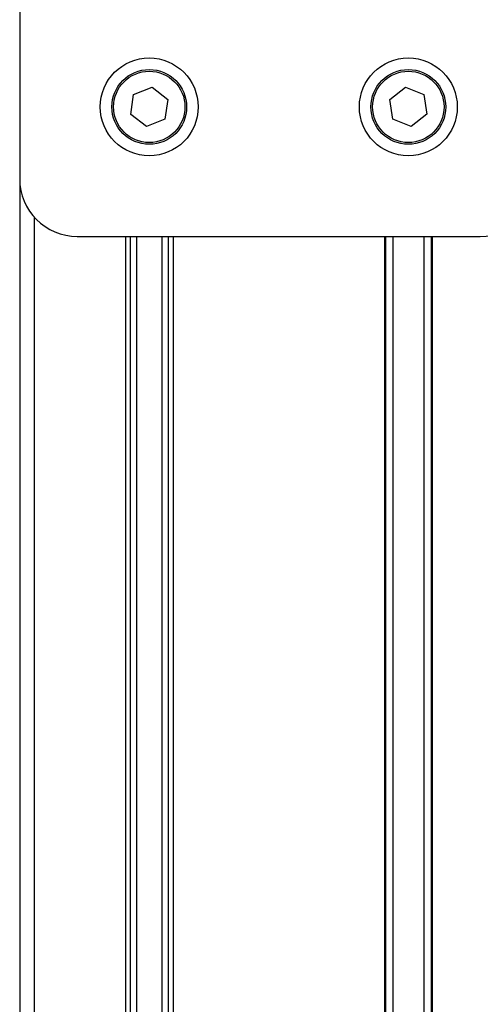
# Model space of a CAD drawing. Header units: millimetres. Extents: x 0 to 420, y 0 to 297.
# Tile 9 of 35: x 122.46 to 126.46, y 216.57 to 225.13. Entities that reach past the tile are written whole.
import ezdxf

# ---------------------------------------------------------------- set-up
doc = ezdxf.new("R2010")
doc.units = ezdxf.units.MM

msp = doc.modelspace()

# ---------------------------------------------------------------- linework, layer by layer
at = {"color": 7, "linetype": 'Continuous', "lineweight": 25}
for p, q in [((122.46443, 240.24329), (122.46443, 223.74329)), ((123.45291, 224.47488), (123.61347, 224.53982)), ((123.61347, 224.53982), (123.75, 224.43323)), ((125.67832, 224.43189), (125.81395, 224.53961)), ((125.81395, 224.53961), (125.97506, 224.47602)), ((123.42886, 224.30335), (123.45291, 224.47488)), ((123.75, 224.43323), (123.72596, 224.26171)), ((125.7038, 224.26057), (125.67832, 224.43189)), ((125.97506, 224.47602), (126.00054, 224.3047)), ((123.56539, 224.19676), (123.42886, 224.30335)), ((123.72596, 224.26171), (123.56539, 224.19676)), ((125.86491, 224.19697), (125.7038, 224.26057)), ((126.00054, 224.3047), (125.86491, 224.19697)), ((122.46443, 223.74329), (122.46443, 211.78329)), ((122.58943, 223.41257), (122.58943, 211.78329)), ((122.96443, 223.24329), (126.46443, 223.24329)), ((123.38193, 223.24329), (123.38193, 211.78329)), ((123.42455, 223.24329), (123.42455, 212.98653)), ((123.47938, 223.24329), (123.47938, 213.05388)), ((123.69948, 223.24329), (123.69948, 213.05388)), ((123.75431, 223.24329), (123.75431, 212.98653)), ((123.79693, 223.24329), (123.79693, 211.78329)), ((125.63193, 223.24329), (125.63193, 211.78329)), ((125.63971, 223.24329), (125.63971, 211.78329)), ((125.70348, 223.24329), (125.70348, 213.03005)), ((125.97538, 223.24329), (125.97538, 213.03005)), ((126.03916, 223.24329), (126.03916, 211.78329)), ((126.04693, 223.24329), (126.04693, 211.78329))]:
    msp.add_line(p, q, dxfattribs=at)
for centre, radius in [((123.58943, 224.36829), 0.425), ((125.83943, 224.36829), 0.425), ((123.58943, 224.36829), 0.325), ((123.58943, 224.36829), 0.31), ((125.83943, 224.36829), 0.325), ((125.83943, 224.36829), 0.31)]:
    msp.add_circle(centre, radius, dxfattribs=at)
for centre, start, end in [((122.96443, 223.74329), 180, 270), ((126.46443, 223.74329), 270, 0)]:
    msp.add_arc(centre, 0.5, start, end, dxfattribs=at)

doc.saveas('drawing.dxf')
